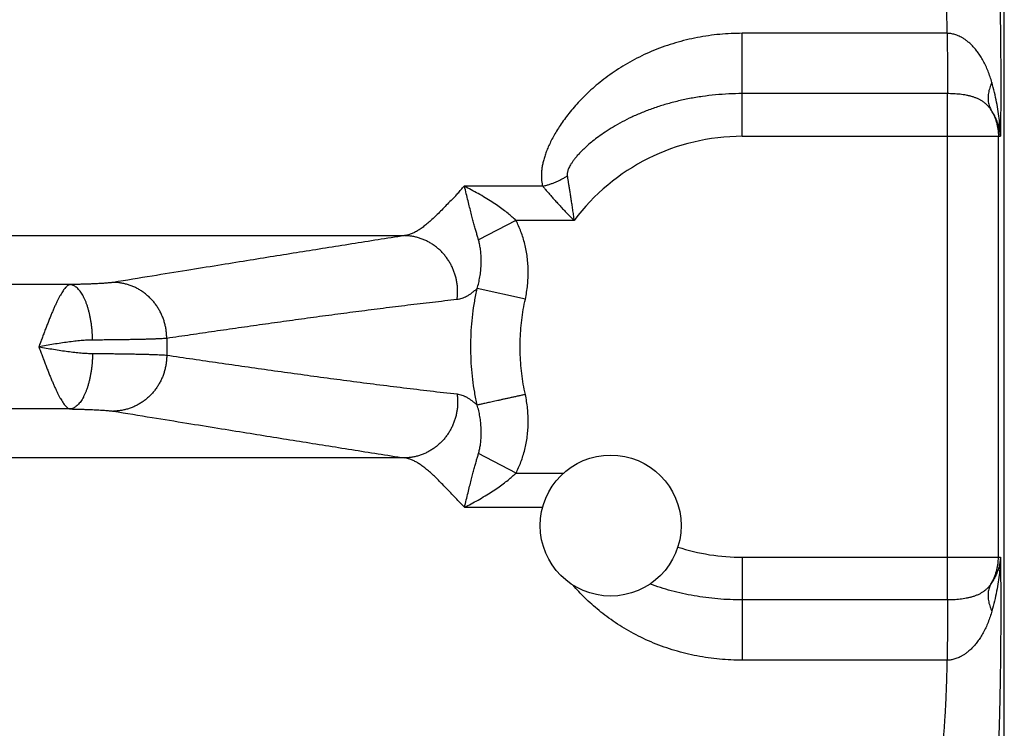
# Model space of a CAD drawing. Header units: inches. Extents: x 0 to 34, y 0 to 22.
# Tile 21 of 120: x 6.441 to 7.185, y 8.349 to 8.884. Entities that reach past the tile are written whole.
import ezdxf

# ---------------------------------------------------------------- set-up
doc = ezdxf.new("R2010")
doc.units = ezdxf.units.IN
doc.header["$LTSCALE"] = 1.87
doc.header["$MEASUREMENT"] = 0
doc.layers.get('0').update_dxf_attribs({"linetype": 'CONTINUOUS'})

msp = doc.modelspace()

# ---------------------------------------------------------------- linework, layer by layer
at = {"color": 7, "linetype": 'CONTINUOUS'}
for p, q in [((7.18524, 5.81682), (7.18524, 9.09946)), ((7.14217, 8.87361), (6.98724, 8.87361)), ((6.98724, 8.79583), (6.98724, 8.87361)), ((7.14222, 8.82807), (6.98724, 8.82807)), ((7.14222, 8.44576), (7.14222, 8.82807)), ((6.98724, 8.79583), (7.18233, 8.79583)), ((7.18077, 8.478), (7.18077, 8.79583)), ((6.8364, 8.75813), (6.77694, 8.75813)), ((6.8162, 8.73224), (6.78788, 8.71756)), ((6.86009, 8.73224), (6.8162, 8.73224)), ((4.16962, 8.72083), (6.73186, 8.72083)), ((6.47926, 8.68388), (4.42222, 8.68388)), ((6.82326, 8.67294), (6.78686, 8.68094)), ((6.47926, 8.58995), (4.42222, 8.58995)), ((6.73186, 8.553), (4.16962, 8.553)), ((6.81621, 8.5416), (6.78787, 8.55627)), ((6.81621, 8.5416), (6.85223, 8.5416)), ((6.77721, 8.51571), (6.83631, 8.51571)), ((6.98724, 8.478), (7.18233, 8.478)), ((6.98724, 8.478), (6.98724, 8.40023)), ((7.14222, 8.44576), (6.98724, 8.44576)), ((7.14217, 8.40023), (6.98724, 8.40023))]:
    msp.add_line(p, q, dxfattribs=at)
msp.add_circle((6.88774, 8.50192), 0.05325, dxfattribs=at)
for radius, start, end in [(0.15892, 90, 143.14108), (0.43504, 179.16876, 180.83124), (0.15892, 252.12139, 270)]:
    msp.add_arc((6.98724, 8.63692), radius, start, end, dxfattribs=at)
for points, knots in [([(7.17613, 8.98797), (7.17628, 8.98781), (7.17655, 8.98729), (7.17688, 8.9863), (7.17721, 8.9849), (7.17755, 8.98308), (7.17788, 8.98086), (7.17821, 8.97824), (7.17853, 8.97522), (7.17885, 8.97182), (7.17916, 8.96804), (7.17946, 8.96389), (7.17975, 8.95939), (7.18003, 8.95454), (7.18029, 8.94937), (7.18055, 8.94387), (7.18079, 8.93808), (7.18102, 8.93201), (7.18124, 8.92566), (7.18144, 8.91907), (7.18162, 8.91225), (7.18179, 8.90521), (7.18195, 8.89798), (7.18208, 8.89057), (7.1822, 8.88301), (7.18231, 8.87532), (7.18239, 8.86751), (7.18246, 8.85962), (7.18251, 8.85165), (7.18254, 8.84364), (7.18255, 8.83561), (7.18254, 8.82757), (7.18252, 8.81954), (7.18247, 8.81157), (7.18241, 8.80367), (7.18236, 8.79843), (7.18233, 8.79583)], [0, 0, 0, 0, 0.003428, 0.00883, 0.016315, 0.025903, 0.037579, 0.051317, 0.067091, 0.084859, 0.104575, 0.126186, 0.149644, 0.174889, 0.201839, 0.230408, 0.260533, 0.292148, 0.325152, 0.359441, 0.394929, 0.43153, 0.469142, 0.507655, 0.546962, 0.586955, 0.627528, 0.668582, 0.709997, 0.751641, 0.793401, 0.835199, 0.876928, 0.918418, 0.959498, 1, 1, 1, 1]), ([(7.14217, 8.87361), (7.14213, 8.87558), (7.14204, 8.87946), (7.14188, 8.88521), (7.1417, 8.8908), (7.14151, 8.89622), (7.1413, 8.90145), (7.14107, 8.90647), (7.14082, 8.91126), (7.14056, 8.91582), (7.14029, 8.92013), (7.14, 8.92416), (7.1397, 8.92792), (7.13938, 8.93138), (7.13906, 8.93454), (7.13873, 8.93739), (7.13838, 8.93991), (7.13804, 8.9421), (7.13768, 8.94396), (7.13733, 8.94547), (7.13697, 8.94664), (7.13661, 8.94747), (7.13632, 8.94789), (7.13616, 8.948)], [0, 0, 0, 0, 0.078756, 0.155626, 0.230388, 0.302824, 0.372718, 0.439863, 0.504053, 0.56507, 0.622707, 0.676775, 0.727112, 0.77357, 0.816002, 0.854275, 0.888277, 0.917922, 0.943144, 0.963905, 0.980201, 0.992119, 1, 1, 1, 1]), ([(6.98724, 8.87361), (6.98441, 8.87361), (6.97873, 8.87348), (6.97022, 8.87288), (6.96173, 8.87189), (6.95329, 8.87049), (6.94495, 8.86868), (6.93673, 8.86648), (6.92866, 8.86389), (6.92078, 8.86092), (6.91314, 8.85758), (6.90577, 8.85392), (6.89871, 8.84996), (6.892, 8.84575), (6.88567, 8.84133), (6.87973, 8.83676), (6.87421, 8.83209), (6.8691, 8.82736), (6.86441, 8.82262), (6.86013, 8.8179), (6.85625, 8.81325), (6.85277, 8.80868), (6.84964, 8.80424), (6.8469, 8.79993), (6.84448, 8.79577), (6.84239, 8.79177), (6.84061, 8.78793), (6.83911, 8.78427), (6.83789, 8.78078), (6.83692, 8.77744), (6.83619, 8.77426), (6.83568, 8.77122), (6.83541, 8.76832), (6.83535, 8.76557), (6.83548, 8.76295), (6.83582, 8.76048), (6.83618, 8.75889), (6.8364, 8.75813)], [0, 0, 0, 0, 0.040562, 0.081272, 0.122057, 0.162849, 0.203584, 0.244204, 0.284638, 0.324812, 0.364623, 0.403928, 0.442577, 0.480412, 0.517281, 0.553051, 0.587596, 0.620824, 0.652652, 0.683031, 0.711923, 0.739314, 0.7652, 0.789593, 0.812524, 0.83403, 0.854163, 0.873004, 0.890638, 0.907163, 0.922702, 0.937349, 0.951194, 0.964318, 0.976771, 0.988645, 1, 1, 1, 1]), ([(7.17585, 8.8365), (7.17544, 8.83794), (7.17456, 8.84081), (7.17303, 8.84501), (7.17129, 8.84904), (7.16936, 8.85285), (7.16729, 8.85634), (7.16513, 8.85948), (7.16293, 8.86223), (7.16075, 8.86458), (7.15863, 8.86656), (7.15661, 8.86819), (7.15469, 8.86953), (7.15286, 8.87061), (7.15114, 8.87147), (7.1495, 8.87215), (7.14794, 8.87269), (7.14643, 8.87309), (7.14497, 8.87337), (7.14355, 8.87354), (7.14263, 8.8736), (7.14217, 8.87361)], [0, 0, 0, 0, 0.084303, 0.168386, 0.251142, 0.331359, 0.407789, 0.479378, 0.545415, 0.605554, 0.659662, 0.708151, 0.751767, 0.791222, 0.827101, 0.860058, 0.890829, 0.92, 0.947781, 0.974368, 1, 1, 1, 1]), ([(7.14217, 8.87361), (7.14217, 8.87275), (7.14217, 8.871), (7.14218, 8.86837), (7.14218, 8.86569), (7.14218, 8.86299), (7.14218, 8.86027), (7.14219, 8.85756), (7.14219, 8.85485), (7.14219, 8.85218), (7.14219, 8.84954), (7.1422, 8.84696), (7.1422, 8.84445), (7.1422, 8.84201), (7.1422, 8.83967), (7.14221, 8.83742), (7.14221, 8.8353), (7.14221, 8.83329), (7.14222, 8.83142), (7.14222, 8.8297), (7.14222, 8.8286), (7.14222, 8.82807)], [0, 0, 0, 0, 0.056805, 0.114791, 0.173661, 0.233122, 0.292877, 0.352629, 0.412079, 0.470931, 0.528892, 0.585674, 0.640994, 0.694577, 0.746155, 0.795471, 0.842281, 0.886351, 0.927461, 0.965407, 1, 1, 1, 1]), ([(7.17585, 8.8365), (7.17553, 8.83583), (7.17495, 8.83448), (7.17421, 8.83245), (7.17364, 8.83043), (7.17324, 8.82843), (7.173, 8.82647), (7.17292, 8.82456), (7.17301, 8.82271), (7.17327, 8.82091), (7.1737, 8.81919), (7.17429, 8.81755), (7.1748, 8.81651), (7.17508, 8.81601)], [0, 0, 0, 0, 0.104733, 0.206386, 0.304932, 0.400407, 0.49291, 0.582612, 0.669753, 0.754648, 0.837681, 0.919299, 1, 1, 1, 1]), ([(7.18233, 8.79584), (7.1823, 8.79774), (7.18214, 8.80173), (7.1816, 8.80795), (7.18072, 8.81462), (7.17947, 8.82167), (7.17786, 8.82902), (7.17656, 8.83398), (7.17585, 8.8365)], [0, 0, 0, 0, 0.138366, 0.289915, 0.45332, 0.627184, 0.809973, 1, 1, 1, 1]), ([(6.98724, 8.82807), (6.98385, 8.82807), (6.97709, 8.82791), (6.96701, 8.8272), (6.95707, 8.82602), (6.94733, 8.82439), (6.93785, 8.82232), (6.92869, 8.81985), (6.91992, 8.81701), (6.91158, 8.81385), (6.90373, 8.81042), (6.89642, 8.80678), (6.88974, 8.80302), (6.8838, 8.79928), (6.87866, 8.7957), (6.87428, 8.79235), (6.87059, 8.78925), (6.86746, 8.78639), (6.86483, 8.78376), (6.86261, 8.78135), (6.86077, 8.77915), (6.85925, 8.77714), (6.85801, 8.77531), (6.85702, 8.77366), (6.85624, 8.77216), (6.85567, 8.77082), (6.85526, 8.76961), (6.855, 8.76854), (6.85487, 8.76759), (6.85484, 8.76673), (6.85489, 8.76619), (6.85493, 8.76594)], [0, 0, 0, 0, 0.065882, 0.131423, 0.196355, 0.260423, 0.32336, 0.384877, 0.444711, 0.502601, 0.558181, 0.611199, 0.661287, 0.707065, 0.747656, 0.783088, 0.814138, 0.841419, 0.865393, 0.886461, 0.904975, 0.921224, 0.935455, 0.947895, 0.958741, 0.968164, 0.976322, 0.983394, 0.989568, 0.995039, 1, 1, 1, 1]), ([(7.17508, 8.81601), (7.1747, 8.81658), (7.17389, 8.8177), (7.17251, 8.81926), (7.17095, 8.82069), (7.16923, 8.82199), (7.16737, 8.82314), (7.16538, 8.82415), (7.16327, 8.82502), (7.16108, 8.82575), (7.15882, 8.82636), (7.1565, 8.82686), (7.15415, 8.82726), (7.15178, 8.82757), (7.1494, 8.8278), (7.14701, 8.82796), (7.14461, 8.82805), (7.14302, 8.82807), (7.14222, 8.82807)], [0, 0, 0, 0, 0.056315, 0.113331, 0.171197, 0.230065, 0.290052, 0.351232, 0.413598, 0.477042, 0.541375, 0.606355, 0.67175, 0.737344, 0.803024, 0.868735, 0.934425, 1, 1, 1, 1]), ([(7.18233, 8.79583), (7.18225, 8.79697), (7.18199, 8.79927), (7.18128, 8.80271), (7.18024, 8.80615), (7.17886, 8.80955), (7.17715, 8.81287), (7.1758, 8.81498), (7.17508, 8.81601)], [0, 0, 0, 0, 0.157296, 0.319167, 0.484898, 0.653959, 0.825787, 1, 1, 1, 1]), ([(7.17508, 8.81601), (7.17554, 8.81525), (7.17642, 8.81371), (7.17757, 8.8113), (7.17854, 8.80884), (7.17935, 8.80631), (7.17998, 8.80374), (7.18043, 8.80112), (7.18071, 8.79849), (7.18077, 8.79672), (7.18077, 8.79583)], [0, 0, 0, 0, 0.125775, 0.251029, 0.375905, 0.500633, 0.625447, 0.750309, 0.875158, 1, 1, 1, 1]), ([(6.8364, 8.75813), (6.83721, 8.75832), (6.83883, 8.75873), (6.84125, 8.75946), (6.84364, 8.76029), (6.846, 8.76123), (6.84832, 8.76227), (6.85059, 8.7634), (6.8528, 8.76462), (6.85423, 8.76549), (6.85493, 8.76594)], [0, 0, 0, 0, 0.123899, 0.248746, 0.374229, 0.50003, 0.625826, 0.751298, 0.876126, 1, 1, 1, 1]), ([(6.85493, 8.76594), (6.85506, 8.76512), (6.85534, 8.76342), (6.85576, 8.76077), (6.85622, 8.75793), (6.8567, 8.75488), (6.8572, 8.75163), (6.85773, 8.74817), (6.85829, 8.74449), (6.85888, 8.74061), (6.85947, 8.7365), (6.85988, 8.73368), (6.86009, 8.73224)], [0, 0, 0, 0, 0.073042, 0.151693, 0.236134, 0.326543, 0.423044, 0.52571, 0.634597, 0.74986, 0.871637, 1, 1, 1, 1]), ([(6.76811, 8.74838), (6.76875, 8.74908), (6.7703, 8.7504), (6.77236, 8.75289), (6.77463, 8.75547), (6.77614, 8.75727), (6.77694, 8.75813)], [0, 0, 0, 0, 0.215836, 0.463813, 0.733817, 1, 1, 1, 1]), ([(6.8162, 8.73224), (6.81529, 8.73313), (6.81332, 8.73494), (6.81011, 8.73765), (6.80648, 8.74048), (6.80239, 8.74343), (6.79783, 8.74646), (6.79288, 8.74954), (6.78769, 8.75256), (6.78244, 8.75544), (6.77893, 8.75726), (6.7772, 8.75813)], [0, 0, 0, 0, 0.081602, 0.170682, 0.268324, 0.37556, 0.492673, 0.617798, 0.747419, 0.876419, 1, 1, 1, 1]), ([(6.78788, 8.71756), (6.78762, 8.71844), (6.78709, 8.72028), (6.78625, 8.72318), (6.78535, 8.72636), (6.78439, 8.72985), (6.78335, 8.73365), (6.78228, 8.73782), (6.78113, 8.74235), (6.77992, 8.74729), (6.77863, 8.7526), (6.77769, 8.75625), (6.77721, 8.75812)], [0, 0, 0, 0, 0.06524, 0.13707, 0.215809, 0.301873, 0.395725, 0.497793, 0.609268, 0.730547, 0.861808, 1, 1, 1, 1]), ([(6.8364, 8.75813), (6.83696, 8.75746), (6.83814, 8.75607), (6.83999, 8.75391), (6.84198, 8.75162), (6.84413, 8.74919), (6.84642, 8.74663), (6.84887, 8.74394), (6.85146, 8.74115), (6.85419, 8.73825), (6.85708, 8.73527), (6.85906, 8.73325), (6.86009, 8.73224)], [0, 0, 0, 0, 0.07496, 0.155801, 0.242488, 0.334927, 0.432958, 0.536377, 0.644961, 0.758561, 0.876988, 1, 1, 1, 1]), ([(6.76811, 8.74838), (6.76689, 8.7471), (6.76437, 8.74476), (6.76094, 8.74108), (6.75758, 8.7377), (6.75435, 8.73454), (6.75123, 8.73166), (6.74821, 8.72908), (6.74528, 8.72681), (6.74244, 8.72489), (6.73969, 8.72332), (6.73702, 8.7221), (6.73442, 8.72125), (6.7327, 8.72093), (6.73186, 8.72083)], [0, 0, 0, 0, 0.114374, 0.222717, 0.325912, 0.423592, 0.515465, 0.601344, 0.681208, 0.755166, 0.823476, 0.886606, 0.945207, 1, 1, 1, 1]), ([(6.82326, 8.67294), (6.82364, 8.67468), (6.8243, 8.67818), (6.825, 8.68348), (6.82539, 8.68878), (6.82548, 8.69408), (6.82526, 8.69932), (6.82476, 8.7045), (6.82396, 8.70956), (6.82289, 8.71449), (6.82156, 8.71925), (6.82, 8.72381), (6.81823, 8.72814), (6.8169, 8.7309), (6.8162, 8.73224)], [0, 0, 0, 0, 0.08776, 0.175455, 0.262872, 0.349805, 0.436052, 0.521415, 0.605695, 0.688603, 0.769807, 0.848979, 0.925806, 1, 1, 1, 1]), ([(6.73186, 8.72083), (6.72521, 8.71979), (6.71194, 8.7177), (6.69209, 8.71456), (6.67235, 8.71142), (6.65266, 8.70828), (6.63277, 8.70509), (6.61221, 8.70178), (6.59034, 8.69826), (6.56654, 8.69441), (6.54018, 8.69014), (6.52168, 8.68714), (6.5119, 8.68555)], [0, 0, 0, 0, 0.090598, 0.18086, 0.270653, 0.35986, 0.449365, 0.541895, 0.640351, 0.747618, 0.866553, 1, 1, 1, 1]), ([(6.77167, 8.67252), (6.77181, 8.67351), (6.77202, 8.67549), (6.77213, 8.67847), (6.77204, 8.68146), (6.77174, 8.68443), (6.77124, 8.68738), (6.77053, 8.69028), (6.76963, 8.69313), (6.76853, 8.69591), (6.76725, 8.6986), (6.76579, 8.70119), (6.76415, 8.70367), (6.76235, 8.70602), (6.76039, 8.70823), (6.75828, 8.7103), (6.75604, 8.7122), (6.75368, 8.71394), (6.7512, 8.7155), (6.74862, 8.71687), (6.74596, 8.71805), (6.74323, 8.71903), (6.74044, 8.7198), (6.7376, 8.72037), (6.73474, 8.72072), (6.73282, 8.72082), (6.73186, 8.72083)], [0, 0, 0, 0, 0.042138, 0.084326, 0.12655, 0.168795, 0.211045, 0.253284, 0.295496, 0.337666, 0.379779, 0.421823, 0.463785, 0.505656, 0.547426, 0.589089, 0.630641, 0.672079, 0.713405, 0.754619, 0.795728, 0.836738, 0.877659, 0.9185, 0.959276, 1, 1, 1, 1]), ([(6.78686, 8.68094), (6.78728, 8.68234), (6.78806, 8.68521), (6.78896, 8.68962), (6.78959, 8.69412), (6.78993, 8.69861), (6.78998, 8.70297), (6.78977, 8.70712), (6.78933, 8.71097), (6.7887, 8.71442), (6.78816, 8.71657), (6.78788, 8.71756)], [0, 0, 0, 0, 0.118429, 0.240445, 0.363584, 0.485475, 0.603762, 0.716235, 0.821072, 0.916351, 1, 1, 1, 1]), ([(6.47926, 8.68388), (6.47898, 8.68383), (6.47839, 8.68364), (6.47752, 8.68316), (6.47664, 8.68246), (6.47574, 8.68154), (6.4748, 8.68041), (6.47383, 8.67909), (6.47283, 8.67756), (6.47181, 8.67583), (6.47076, 8.67391), (6.46969, 8.67182), (6.4686, 8.66955), (6.46749, 8.66713), (6.46636, 8.66455), (6.46521, 8.66184), (6.46404, 8.659), (6.46286, 8.65605), (6.46166, 8.65301), (6.46047, 8.64989), (6.45927, 8.6467), (6.45806, 8.64346), (6.45681, 8.6402), (6.45602, 8.638), (6.4556, 8.63691)], [0, 0, 0, 0, 0.015891, 0.034363, 0.055286, 0.079212, 0.106517, 0.137343, 0.171541, 0.209107, 0.249997, 0.294097, 0.341241, 0.39127, 0.443997, 0.499212, 0.556695, 0.616194, 0.677436, 0.740136, 0.804012, 0.868786, 0.93417, 1, 1, 1, 1]), ([(6.5119, 8.68555), (6.51155, 8.68549), (6.51076, 8.68538), (6.50947, 8.68523), (6.50796, 8.68508), (6.50624, 8.68494), (6.5043, 8.6848), (6.50216, 8.68467), (6.49983, 8.68455), (6.49732, 8.68443), (6.49464, 8.68431), (6.49181, 8.68421), (6.48884, 8.68411), (6.48574, 8.68403), (6.48253, 8.68395), (6.48036, 8.6839), (6.47926, 8.68388)], [0, 0, 0, 0, 0.032902, 0.072609, 0.119073, 0.172164, 0.23166, 0.297295, 0.368779, 0.445768, 0.52787, 0.614681, 0.705779, 0.800691, 0.898926, 1, 1, 1, 1]), ([(6.4962, 8.64197), (6.49619, 8.64294), (6.49614, 8.64488), (6.49597, 8.64778), (6.49572, 8.65065), (6.4954, 8.65347), (6.49499, 8.65625), (6.49451, 8.65895), (6.49396, 8.66157), (6.49333, 8.6641), (6.49264, 8.66652), (6.49188, 8.66882), (6.49106, 8.671), (6.49019, 8.67303), (6.48926, 8.67491), (6.48828, 8.67664), (6.48726, 8.6782), (6.4862, 8.67958), (6.4851, 8.68079), (6.48397, 8.68181), (6.48282, 8.68263), (6.48165, 8.68326), (6.48046, 8.68369), (6.47966, 8.68384), (6.47926, 8.68388)], [0, 0, 0, 0, 0.060846, 0.121487, 0.181678, 0.241176, 0.299744, 0.357151, 0.413176, 0.467609, 0.520254, 0.570929, 0.619472, 0.665745, 0.709631, 0.751049, 0.789951, 0.826336, 0.860256, 0.891828, 0.921249, 0.948808, 0.974895, 1, 1, 1, 1]), ([(6.55225, 8.64323), (6.55225, 8.64422), (6.55218, 8.64622), (6.55188, 8.64919), (6.55138, 8.65213), (6.55067, 8.65504), (6.54976, 8.65788), (6.54866, 8.66066), (6.54738, 8.66335), (6.54591, 8.66593), (6.54427, 8.66841), (6.54246, 8.67076), (6.54049, 8.67297), (6.53838, 8.67503), (6.53614, 8.67694), (6.53377, 8.67867), (6.53129, 8.68023), (6.52871, 8.6816), (6.52604, 8.68277), (6.5233, 8.68375), (6.5205, 8.68452), (6.51766, 8.68509), (6.51479, 8.68544), (6.51286, 8.68553), (6.5119, 8.68555)], [0, 0, 0, 0, 0.046061, 0.092144, 0.138234, 0.184313, 0.230366, 0.276377, 0.322332, 0.368216, 0.414019, 0.459729, 0.505337, 0.550836, 0.596223, 0.641494, 0.686651, 0.731694, 0.77663, 0.821464, 0.866206, 0.910867, 0.955461, 1, 1, 1, 1]), ([(6.78686, 8.68094), (6.78616, 8.68029), (6.78479, 8.67909), (6.78275, 8.67747), (6.78079, 8.6761), (6.7789, 8.67495), (6.77705, 8.67402), (6.77523, 8.6733), (6.77345, 8.67279), (6.77225, 8.67259), (6.77167, 8.67252)], [0, 0, 0, 0, 0.161945, 0.308796, 0.443329, 0.567967, 0.684739, 0.794909, 0.899585, 1, 1, 1, 1]), ([(6.78686, 8.5929), (6.78615, 8.59611), (6.78489, 8.60256), (6.78348, 8.61232), (6.78253, 8.62214), (6.78206, 8.63199), (6.78206, 8.64185), (6.78253, 8.6517), (6.78348, 8.66152), (6.7849, 8.67128), (6.78615, 8.67773), (6.78686, 8.68094)], [0, 0, 0, 0, 0.111088, 0.222198, 0.333309, 0.444423, 0.555537, 0.666653, 0.777769, 0.888885, 1, 1, 1, 1]), ([(6.77167, 8.67252), (6.76546, 8.67185), (6.75304, 8.67045), (6.73444, 8.66825), (6.71592, 8.66596), (6.6975, 8.6636), (6.6792, 8.66119), (6.66097, 8.65874), (6.64277, 8.65623), (6.62459, 8.65369), (6.60647, 8.65112), (6.58839, 8.64852), (6.57032, 8.64589), (6.55827, 8.64412), (6.55225, 8.64323)], [0, 0, 0, 0, 0.08466, 0.16933, 0.253747, 0.337643, 0.420888, 0.503872, 0.586945, 0.669916, 0.752563, 0.834999, 0.917415, 1, 1, 1, 1]), ([(6.82326, 8.60089), (6.82268, 8.6035), (6.82166, 8.60876), (6.8205, 8.61673), (6.81972, 8.62478), (6.81933, 8.63287), (6.81933, 8.64098), (6.81972, 8.64907), (6.8205, 8.65711), (6.82166, 8.66508), (6.82268, 8.67034), (6.82326, 8.67294)], [0, 0, 0, 0, 0.11034, 0.221272, 0.332629, 0.444237, 0.555925, 0.667517, 0.778841, 0.889725, 1, 1, 1, 1]), ([(6.4962, 8.64197), (6.49482, 8.64197), (6.49193, 8.64187), (6.48742, 8.64156), (6.4826, 8.64108), (6.47751, 8.64045), (6.47221, 8.63969), (6.46675, 8.63882), (6.4612, 8.63789), (6.45746, 8.63725), (6.45558, 8.63692)], [0, 0, 0, 0, 0.101228, 0.211823, 0.330623, 0.45624, 0.587299, 0.722548, 0.860477, 1, 1, 1, 1]), ([(6.55225, 8.64323), (6.55172, 8.64319), (6.55055, 8.64311), (6.54867, 8.643), (6.54649, 8.64289), (6.54403, 8.64279), (6.5413, 8.64269), (6.5383, 8.6426), (6.53504, 8.64251), (6.53154, 8.64243), (6.52781, 8.64235), (6.52385, 8.64228), (6.51968, 8.64221), (6.51532, 8.64215), (6.51077, 8.6421), (6.50605, 8.64205), (6.50118, 8.64201), (6.49788, 8.64198), (6.4962, 8.64197)], [0, 0, 0, 0, 0.028502, 0.062265, 0.101181, 0.145124, 0.193955, 0.247522, 0.305656, 0.368175, 0.434884, 0.505572, 0.580015, 0.657979, 0.739219, 0.823481, 0.9105, 1, 1, 1, 1]), ([(6.45558, 8.63692), (6.45746, 8.63659), (6.46119, 8.63595), (6.46675, 8.63501), (6.47219, 8.63415), (6.4775, 8.63339), (6.48259, 8.63275), (6.48742, 8.63227), (6.49193, 8.63196), (6.49482, 8.63187), (6.4962, 8.63186)], [0, 0, 0, 0, 0.139506, 0.277203, 0.412294, 0.543387, 0.669254, 0.788201, 0.898824, 1, 1, 1, 1]), ([(6.4556, 8.63691), (6.45602, 8.63582), (6.45682, 8.63362), (6.45806, 8.63036), (6.45927, 8.62712), (6.46047, 8.62394), (6.46167, 8.62081), (6.46286, 8.61778), (6.46404, 8.61483), (6.46521, 8.612), (6.46636, 8.60929), (6.46749, 8.60671), (6.4686, 8.60429), (6.46969, 8.60202), (6.47076, 8.59993), (6.47181, 8.59801), (6.47283, 8.59628), (6.47383, 8.59475), (6.4748, 8.59343), (6.47573, 8.5923), (6.47663, 8.59138), (6.47753, 8.59068), (6.47839, 8.59019), (6.47898, 8.59), (6.47926, 8.58995)], [0, 0, 0, 0, 0.065737, 0.131171, 0.195955, 0.25982, 0.322495, 0.383704, 0.443173, 0.500633, 0.555839, 0.608567, 0.658599, 0.705746, 0.749834, 0.790706, 0.828268, 0.862487, 0.893268, 0.920561, 0.944566, 0.965685, 0.984035, 1, 1, 1, 1]), ([(6.4962, 8.63186), (6.49619, 8.63089), (6.49614, 8.62895), (6.49597, 8.62606), (6.49572, 8.62319), (6.4954, 8.62036), (6.49499, 8.61759), (6.49451, 8.61489), (6.49396, 8.61226), (6.49333, 8.60974), (6.49264, 8.60732), (6.49188, 8.60501), (6.49106, 8.60284), (6.49019, 8.6008), (6.48926, 8.59892), (6.48828, 8.59719), (6.48726, 8.59564), (6.4862, 8.59425), (6.4851, 8.59305), (6.48397, 8.59203), (6.48282, 8.5912), (6.48165, 8.59057), (6.48046, 8.59014), (6.47966, 8.58999), (6.47926, 8.58995)], [0, 0, 0, 0, 0.060847, 0.121489, 0.18168, 0.241179, 0.299747, 0.357154, 0.41318, 0.467613, 0.520258, 0.570933, 0.619476, 0.665748, 0.709634, 0.751051, 0.789953, 0.826338, 0.860258, 0.891829, 0.92125, 0.948808, 0.974895, 1, 1, 1, 1]), ([(6.4962, 8.63186), (6.49788, 8.63185), (6.50118, 8.63183), (6.50605, 8.63178), (6.51077, 8.63174), (6.51532, 8.63168), (6.51968, 8.63162), (6.52385, 8.63155), (6.52781, 8.63148), (6.53154, 8.6314), (6.53504, 8.63132), (6.5383, 8.63123), (6.5413, 8.63114), (6.54403, 8.63104), (6.54649, 8.63094), (6.54867, 8.63084), (6.55055, 8.63073), (6.55172, 8.63065), (6.55225, 8.63061)], [0, 0, 0, 0, 0.089501, 0.176519, 0.260782, 0.342022, 0.419986, 0.494428, 0.565116, 0.631825, 0.694344, 0.752478, 0.806044, 0.854875, 0.898819, 0.937735, 0.971498, 1, 1, 1, 1]), ([(6.55225, 8.63061), (6.55225, 8.62961), (6.55218, 8.62762), (6.55188, 8.62465), (6.55138, 8.6217), (6.55067, 8.6188), (6.54976, 8.61595), (6.54867, 8.61318), (6.54738, 8.61049), (6.54591, 8.6079), (6.54427, 8.60543), (6.54246, 8.60308), (6.54049, 8.60086), (6.53838, 8.5988), (6.53614, 8.5969), (6.53377, 8.59516), (6.53129, 8.59361), (6.52871, 8.59224), (6.52604, 8.59106), (6.5233, 8.59009), (6.5205, 8.58931), (6.51766, 8.58875), (6.51479, 8.58839), (6.51286, 8.5883), (6.5119, 8.58829)], [0, 0, 0, 0, 0.046062, 0.092145, 0.138235, 0.184315, 0.230368, 0.276379, 0.322334, 0.368219, 0.414022, 0.459732, 0.50534, 0.55084, 0.596226, 0.641498, 0.686654, 0.731697, 0.776632, 0.821466, 0.866208, 0.910869, 0.955461, 1, 1, 1, 1]), ([(6.55225, 8.63061), (6.55882, 8.62964), (6.57197, 8.62771), (6.59168, 8.62484), (6.61142, 8.62201), (6.63122, 8.61921), (6.65107, 8.61645), (6.67096, 8.61374), (6.6909, 8.61109), (6.71094, 8.6085), (6.73111, 8.60599), (6.75136, 8.60357), (6.76489, 8.60205), (6.77167, 8.60131)], [0, 0, 0, 0, 0.090107, 0.180021, 0.270002, 0.360309, 0.450965, 0.541613, 0.632313, 0.723578, 0.815464, 0.907697, 1, 1, 1, 1]), ([(6.77166, 8.60131), (6.7718, 8.60033), (6.77202, 8.59835), (6.77213, 8.59537), (6.77204, 8.59238), (6.77174, 8.5894), (6.77123, 8.58646), (6.77053, 8.58355), (6.76963, 8.5807), (6.76853, 8.57793), (6.76725, 8.57524), (6.76579, 8.57265), (6.76415, 8.57017), (6.76234, 8.56782), (6.76039, 8.5656), (6.75828, 8.56354), (6.75604, 8.56163), (6.75368, 8.55989), (6.7512, 8.55834), (6.74862, 8.55696), (6.74596, 8.55579), (6.74323, 8.55481), (6.74044, 8.55403), (6.7376, 8.55346), (6.73474, 8.55311), (6.73282, 8.55301), (6.73186, 8.553)], [0, 0, 0, 0, 0.042136, 0.084324, 0.126547, 0.168791, 0.211041, 0.253279, 0.29549, 0.33766, 0.379773, 0.421817, 0.463779, 0.50565, 0.54742, 0.589084, 0.630636, 0.672075, 0.713401, 0.754616, 0.795725, 0.836736, 0.877657, 0.918499, 0.959275, 1, 1, 1, 1]), ([(6.77167, 8.60131), (6.77228, 8.60124), (6.77353, 8.60103), (6.77538, 8.60048), (6.77723, 8.59973), (6.7791, 8.59877), (6.781, 8.5976), (6.78293, 8.59623), (6.7849, 8.59465), (6.7862, 8.5935), (6.78686, 8.5929)], [0, 0, 0, 0, 0.105795, 0.214183, 0.326842, 0.445334, 0.57111, 0.70509, 0.847908, 1, 1, 1, 1]), ([(6.82326, 8.60089), (6.82234, 8.60069), (6.82052, 8.60029), (6.8178, 8.59969), (6.81511, 8.5991), (6.81247, 8.59852), (6.80988, 8.59795), (6.80736, 8.5974), (6.80492, 8.59686), (6.80258, 8.59635), (6.80036, 8.59586), (6.79825, 8.5954), (6.79627, 8.59496), (6.79444, 8.59456), (6.79276, 8.59419), (6.79124, 8.59386), (6.78989, 8.59356), (6.78872, 8.5933), (6.78772, 8.59309), (6.78713, 8.59295), (6.78686, 8.5929)], [0, 0, 0, 0, 0.075223, 0.150048, 0.224079, 0.296926, 0.368202, 0.437531, 0.504547, 0.568896, 0.630237, 0.688247, 0.742618, 0.793063, 0.839317, 0.881134, 0.918295, 0.950602, 0.977884, 1, 1, 1, 1]), ([(6.81621, 8.5416), (6.81689, 8.54293), (6.81822, 8.54568), (6.81999, 8.54999), (6.82155, 8.55454), (6.82288, 8.55929), (6.82395, 8.56422), (6.82475, 8.56929), (6.82526, 8.57446), (6.82548, 8.5797), (6.82539, 8.585), (6.825, 8.59031), (6.82431, 8.59563), (6.82364, 8.59914), (6.82326, 8.60089)], [0, 0, 0, 0, 0.073779, 0.150355, 0.229399, 0.310557, 0.393455, 0.477718, 0.563041, 0.649263, 0.73623, 0.823785, 0.911765, 1, 1, 1, 1]), ([(6.47926, 8.58995), (6.48036, 8.58993), (6.48253, 8.58989), (6.48574, 8.58981), (6.48884, 8.58972), (6.49181, 8.58963), (6.49464, 8.58952), (6.49732, 8.58941), (6.49983, 8.58929), (6.50216, 8.58916), (6.5043, 8.58903), (6.50624, 8.58889), (6.50796, 8.58875), (6.50947, 8.58861), (6.51076, 8.58846), (6.51155, 8.58835), (6.5119, 8.58829)], [0, 0, 0, 0, 0.101073, 0.199309, 0.294221, 0.385319, 0.472129, 0.554231, 0.63122, 0.702705, 0.76834, 0.827835, 0.880927, 0.92739, 0.967098, 1, 1, 1, 1]), ([(6.5119, 8.58829), (6.52168, 8.5867), (6.54018, 8.5837), (6.56654, 8.57942), (6.59034, 8.57558), (6.61221, 8.57205), (6.63277, 8.56874), (6.65266, 8.56556), (6.67235, 8.56241), (6.69209, 8.55927), (6.71194, 8.55613), (6.72521, 8.55404), (6.73186, 8.553)], [0, 0, 0, 0, 0.133447, 0.252382, 0.359649, 0.458105, 0.550635, 0.64014, 0.729347, 0.81914, 0.909402, 1, 1, 1, 1]), ([(6.78787, 8.55627), (6.78816, 8.55726), (6.7887, 8.5594), (6.78933, 8.56286), (6.78977, 8.56671), (6.78998, 8.57086), (6.78993, 8.57523), (6.78959, 8.57971), (6.78897, 8.58421), (6.78807, 8.58862), (6.78728, 8.59149), (6.78685, 8.59289)], [0, 0, 0, 0, 0.083273, 0.178533, 0.283543, 0.396198, 0.514539, 0.636356, 0.75939, 0.881395, 1, 1, 1, 1]), ([(6.77721, 8.51571), (6.7759, 8.51706), (6.77333, 8.51974), (6.76958, 8.52368), (6.76599, 8.52747), (6.76255, 8.53106), (6.75926, 8.53445), (6.7561, 8.5376), (6.75306, 8.54051), (6.75012, 8.54314), (6.74728, 8.54549), (6.74453, 8.54755), (6.74186, 8.5493), (6.73927, 8.55073), (6.73674, 8.55183), (6.73429, 8.55261), (6.73265, 8.55291), (6.73186, 8.553)], [0, 0, 0, 0, 0.095083, 0.186508, 0.274053, 0.357525, 0.436792, 0.511737, 0.582286, 0.648429, 0.710212, 0.767708, 0.82108, 0.870606, 0.916653, 0.959621, 1, 1, 1, 1]), ([(6.77721, 8.51571), (6.7777, 8.51755), (6.77862, 8.52117), (6.77991, 8.52646), (6.78112, 8.53141), (6.78227, 8.53596), (6.78333, 8.54014), (6.78437, 8.54395), (6.78533, 8.54744), (6.78624, 8.55064), (6.78708, 8.55355), (6.78762, 8.55539), (6.78787, 8.55627)], [0, 0, 0, 0, 0.136725, 0.267045, 0.388969, 0.501002, 0.603126, 0.697084, 0.783438, 0.862518, 0.934634, 1, 1, 1, 1]), ([(6.77721, 8.51571), (6.77889, 8.51655), (6.78234, 8.51834), (6.78753, 8.52119), (6.79275, 8.52421), (6.79772, 8.52731), (6.80231, 8.53035), (6.80642, 8.53332), (6.81008, 8.53616), (6.81331, 8.53888), (6.81528, 8.5407), (6.81621, 8.5416)], [0, 0, 0, 0, 0.119963, 0.248226, 0.378599, 0.504665, 0.622431, 0.730254, 0.828434, 0.917993, 1, 1, 1, 1]), ([(7.18233, 8.478), (7.18225, 8.47687), (7.18199, 8.47457), (7.18128, 8.47113), (7.18024, 8.46769), (7.17886, 8.46428), (7.17715, 8.46097), (7.1758, 8.45885), (7.17508, 8.45782)], [0, 0, 0, 0, 0.157247, 0.319122, 0.484883, 0.653968, 0.825816, 1, 1, 1, 1]), ([(7.17508, 8.45782), (7.17554, 8.45858), (7.17642, 8.46013), (7.17757, 8.46253), (7.17854, 8.465), (7.17935, 8.46752), (7.17998, 8.4701), (7.18043, 8.47271), (7.18071, 8.47535), (7.18077, 8.47712), (7.18077, 8.478)], [0, 0, 0, 0, 0.125775, 0.251029, 0.375905, 0.500633, 0.625448, 0.750309, 0.875158, 1, 1, 1, 1]), ([(7.18233, 8.478), (7.1823, 8.4761), (7.18214, 8.47211), (7.1816, 8.4659), (7.18072, 8.45923), (7.17947, 8.45218), (7.17786, 8.44482), (7.17656, 8.43985), (7.17585, 8.43733)], [0, 0, 0, 0, 0.138256, 0.28971, 0.453052, 0.626914, 0.809786, 1, 1, 1, 1]), ([(7.18233, 8.478), (7.18236, 8.4754), (7.18241, 8.47017), (7.18247, 8.46227), (7.18252, 8.45429), (7.18254, 8.44627), (7.18255, 8.43823), (7.18254, 8.43019), (7.18251, 8.42218), (7.18246, 8.41422), (7.18239, 8.40632), (7.18231, 8.39852), (7.1822, 8.39082), (7.18208, 8.38326), (7.18195, 8.37586), (7.18179, 8.36863), (7.18162, 8.36159), (7.18144, 8.35476), (7.18124, 8.34817), (7.18102, 8.34183), (7.18079, 8.33575), (7.18055, 8.32996), (7.18029, 8.32447), (7.18003, 8.31929), (7.17975, 8.31445), (7.17946, 8.30994), (7.17916, 8.3058), (7.17885, 8.30202), (7.17853, 8.29861), (7.17821, 8.2956), (7.17788, 8.29297), (7.17755, 8.29075), (7.17721, 8.28894), (7.17688, 8.28753), (7.17655, 8.28654), (7.17628, 8.28602), (7.17613, 8.28587)], [0, 0, 0, 0, 0.040502, 0.081582, 0.123072, 0.164801, 0.206599, 0.248359, 0.290003, 0.331418, 0.372472, 0.413046, 0.453038, 0.492345, 0.530859, 0.56847, 0.605072, 0.640559, 0.674848, 0.707853, 0.739467, 0.769593, 0.798162, 0.825111, 0.850356, 0.873814, 0.895426, 0.915141, 0.932909, 0.948683, 0.962422, 0.974097, 0.983685, 0.99117, 0.996573, 1, 1, 1, 1]), ([(6.98724, 8.40023), (6.98438, 8.40023), (6.97865, 8.40036), (6.97006, 8.40097), (6.96149, 8.40198), (6.95298, 8.40341), (6.94456, 8.40524), (6.93627, 8.40748), (6.92814, 8.41013), (6.9202, 8.41315), (6.91251, 8.41655), (6.9051, 8.42027), (6.89801, 8.4243), (6.89127, 8.42857), (6.88493, 8.43305), (6.87899, 8.43768), (6.87347, 8.4424), (6.86838, 8.44718), (6.8637, 8.45196), (6.8608, 8.45521), (6.85941, 8.45683)], [0, 0, 0, 0, 0.059492, 0.11921, 0.179043, 0.238888, 0.29865, 0.358238, 0.417545, 0.476453, 0.534809, 0.592391, 0.648971, 0.704335, 0.758263, 0.810528, 0.860923, 0.909347, 0.955729, 1, 1, 1, 1]), ([(6.98724, 8.44576), (6.98416, 8.44576), (6.97801, 8.44589), (6.96882, 8.44649), (6.95975, 8.44747), (6.95082, 8.44882), (6.9421, 8.45054), (6.93362, 8.45261), (6.92543, 8.455), (6.92011, 8.45681), (6.91751, 8.45776)], [0, 0, 0, 0, 0.130032, 0.259528, 0.388019, 0.515064, 0.640221, 0.763053, 0.883125, 1, 1, 1, 1]), ([(7.17508, 8.45782), (7.1747, 8.45725), (7.17389, 8.45613), (7.1725, 8.45457), (7.17095, 8.45314), (7.16923, 8.45184), (7.16737, 8.45069), (7.16537, 8.44968), (7.16327, 8.44881), (7.16107, 8.44808), (7.15881, 8.44747), (7.15649, 8.44697), (7.15414, 8.44657), (7.15177, 8.44626), (7.14939, 8.44603), (7.147, 8.44587), (7.14461, 8.44578), (7.14302, 8.44576), (7.14222, 8.44576)], [0, 0, 0, 0, 0.056337, 0.113375, 0.171265, 0.230159, 0.290175, 0.351384, 0.413778, 0.47725, 0.541617, 0.606636, 0.67206, 0.737655, 0.803299, 0.86895, 0.934546, 1, 1, 1, 1]), ([(7.17508, 8.45782), (7.1748, 8.45732), (7.17429, 8.45628), (7.1737, 8.45464), (7.17327, 8.45292), (7.17301, 8.45113), (7.17292, 8.44927), (7.173, 8.44736), (7.17324, 8.4454), (7.17364, 8.44341), (7.17421, 8.44139), (7.17495, 8.43935), (7.17553, 8.43801), (7.17585, 8.43733)], [0, 0, 0, 0, 0.080701, 0.162319, 0.245352, 0.330247, 0.417388, 0.50709, 0.599593, 0.695068, 0.793614, 0.895267, 1, 1, 1, 1]), ([(7.14222, 8.44576), (7.14222, 8.44524), (7.14222, 8.44414), (7.14222, 8.44241), (7.14221, 8.44054), (7.14221, 8.43854), (7.14221, 8.43641), (7.1422, 8.43417), (7.1422, 8.43182), (7.1422, 8.42939), (7.1422, 8.42687), (7.14219, 8.42429), (7.14219, 8.42166), (7.14219, 8.41898), (7.14219, 8.41628), (7.14218, 8.41356), (7.14218, 8.41085), (7.14218, 8.40814), (7.14218, 8.40547), (7.14217, 8.40283), (7.14217, 8.40109), (7.14217, 8.40023)], [0, 0, 0, 0, 0.034593, 0.07254, 0.11365, 0.157721, 0.204531, 0.253848, 0.305426, 0.359009, 0.414329, 0.471111, 0.529073, 0.587925, 0.647375, 0.707126, 0.76688, 0.826341, 0.885211, 0.943196, 1, 1, 1, 1]), ([(7.17585, 8.43733), (7.17544, 8.43589), (7.17456, 8.43303), (7.17303, 8.42883), (7.17129, 8.4248), (7.16937, 8.421), (7.1673, 8.41751), (7.16514, 8.41437), (7.16294, 8.41162), (7.16076, 8.40926), (7.15863, 8.40728), (7.15661, 8.40564), (7.15468, 8.4043), (7.15285, 8.40323), (7.15113, 8.40236), (7.1495, 8.40168), (7.14795, 8.40115), (7.14644, 8.40075), (7.14498, 8.40047), (7.14356, 8.40029), (7.14263, 8.40024), (7.14217, 8.40022)], [0, 0, 0, 0, 0.084246, 0.168269, 0.250966, 0.331127, 0.407512, 0.479082, 0.545148, 0.605369, 0.659614, 0.708238, 0.751938, 0.791382, 0.827176, 0.860014, 0.890676, 0.91979, 0.947574, 0.97423, 1, 1, 1, 1]), ([(7.13616, 8.32583), (7.13632, 8.32595), (7.13661, 8.32637), (7.13697, 8.32719), (7.13733, 8.32837), (7.13768, 8.32988), (7.13804, 8.33174), (7.13838, 8.33393), (7.13873, 8.33645), (7.13906, 8.33929), (7.13938, 8.34245), (7.1397, 8.34592), (7.14, 8.34967), (7.14029, 8.35371), (7.14056, 8.35801), (7.14082, 8.36257), (7.14107, 8.36737), (7.1413, 8.37239), (7.14151, 8.37761), (7.1417, 8.38303), (7.14188, 8.38862), (7.14204, 8.39437), (7.14213, 8.39826), (7.14217, 8.40023)], [0, 0, 0, 0, 0.007881, 0.019799, 0.036096, 0.056856, 0.082078, 0.111723, 0.145725, 0.183998, 0.22643, 0.272888, 0.323226, 0.377293, 0.43493, 0.495947, 0.560137, 0.627282, 0.697176, 0.769612, 0.844374, 0.921244, 1, 1, 1, 1])]:
    msp.add_open_spline(points, degree=3, knots=knots, dxfattribs=at)

doc.saveas('drawing.dxf')
